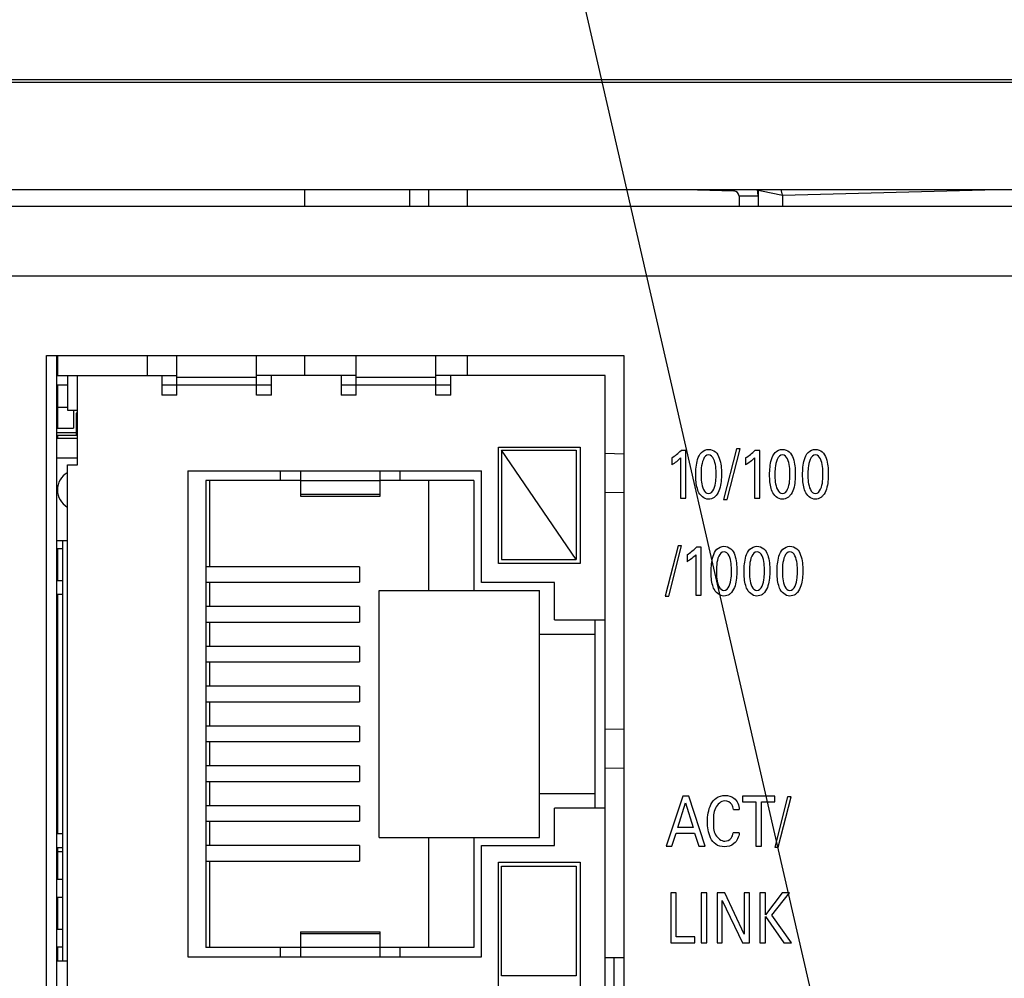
# Model space of a CAD drawing. Header units: inches. Extents: x 0 to 34, y 0 to 22.
# Tile 144 of 179: x 13.8 to 14.7, y 18.9 to 19.9. Entities that reach past the tile are written whole.
import ezdxf

# ---------------------------------------------------------------- set-up
doc = ezdxf.new("R2010")
doc.units = ezdxf.units.IN
doc.header["$LTSCALE"] = 1.87
doc.header["$MEASUREMENT"] = 0
doc.layers.get('0').update_dxf_attribs({"linetype": 'CONTINUOUS'})
for name, color, linetype in [('ARTWORK', 7, 'CONTINUOUS'), ('COSMETIC', 7, 'CONTINUOUS'), ('DETAIL', 7, 'CONTINUOUS'), ('ECAD_696976_01_39_MM_THERM_3_4M', 7, 'CONTINUOUS'), ('ECAD_712069_01_24_R_2_0603_PKO_', 7, 'CONTINUOUS'), ('ECAD_712572_01_16_R_2_0402_PKO_', 7, 'CONTINUOUS'), ('ECAD_724848_01_A0_71_O_MASK_PIN', 7, 'CONTINUOUS'), ('ECAD_733076_01_44_SOT23_REV1', 7, 'CONTINUOUS'), ('ECAD_760013_09_230_TSW_100MILS_', 7, 'CONTINUOUS'), ('ECAD_C0402_SPARE_24_2_0402_PKO_', 7, 'CONTINUOUS'), ('ECAD_C1210_SPARE_90_C1210_REV1', 7, 'CONTINUOUS'), ('ECAD_R0402_SPARE_16_2_0402_PKO_', 7, 'CONTINUOUS')]:
    doc.layers.add(name, color=color, linetype=linetype)
doc.styles.get("Standard").update_dxf_attribs({"font": 'txt', "width": 0.8})
doc.dimstyles.get("Standard").update_dxf_attribs({"dimtxt": 0.125, "dimasz": 0.18, "dimexe": 0.125, "dimexo": 0.0625, "dimgap": 0.09, "dimtad": 0, "dimtih": 1, "dimtoh": 1, "dimdec": 3, "dimzin": 4, "dimdsep": 46, "dimtxsty": 'STANDARD', "dimblk": '_FILLED', "dimblk1": '_FILLED', "dimblk2": '_FILLED', "dimcen": 0.09, "dimadec": 0, "dimazin": 0, "dimtol": 1, "dimtp": 0.01, "dimtm": 0.01, "dimtfac": 1, "dimtdec": 3, "dimtofl": 0, "dimtmove": 0, "dimatfit": 3, "dimldrblk": '_FILLED', "dimfxl": 1, "dimtolj": 1, "dimtzin": 4, "dimarcsym": 0})

# ---------------------------------------------------------------- blocks, each defined once
blk = doc.blocks.new('_FILLED')
at = {"color": 0, "linetype": 'BYBLOCK'}
blk.add_solid([(0, 0), (-1, 0.1736), (-1, -0.1736)], dxfattribs=at)

msp = doc.modelspace()

# ---------------------------------------------------------------- linework, layer by layer
at = {"color": 7, "linetype": 'CONTINUOUS'}
for p, q in [((12.68768, 19.84464), (15.54783, 19.84464)), ((14.04118, 19.73405), (14.04118, 19.71754)), ((14.14701, 19.71754), (14.14701, 19.73405)), ((14.16618, 19.71754), (14.16618, 19.73405)), ((14.20451, 19.73405), (14.20451, 19.71754)), ((14.42381, 19.73405), (14.47245, 19.73277)), ((14.47249, 19.73406), (14.47245, 19.73277)), ((14.47763, 19.72746), (14.47763, 19.71754)), ((14.4968, 19.72746), (14.47763, 19.72746)), ((14.4968, 19.73356), (14.4968, 19.71754)), ((14.4968, 19.73356), (14.50024, 19.73278)), ((14.50024, 19.73278), (14.52114, 19.72839)), ((14.52114, 19.72839), (14.51983, 19.73406)), ((14.52114, 19.72839), (14.73732, 19.73405)), ((14.52114, 19.72839), (14.52114, 19.71754)), ((13.79216, 19.56754), (13.79216, 18.29754)), ((13.91316, 19.52754), (13.91316, 19.56754)), ((13.99316, 19.52754), (13.99316, 19.56754)), ((14.04118, 19.56754), (14.04118, 19.54754)), ((14.09316, 19.52754), (14.09316, 19.56754)), ((14.17316, 19.52754), (14.17316, 19.56754)), ((14.20451, 19.56754), (14.20451, 19.54754)), ((13.79216, 19.54754), (13.91316, 19.54754)), ((13.80316, 19.54754), (13.80316, 19.51254)), ((13.81316, 19.45754), (13.81316, 19.54754)), ((13.89816, 19.54754), (13.89816, 19.52754)), ((13.99316, 19.54554), (13.91316, 19.54554)), ((14.09316, 19.54754), (13.99316, 19.54754)), ((14.00816, 19.52754), (14.00816, 19.54754)), ((14.07816, 19.54754), (14.07816, 19.52754)), ((14.17316, 19.54554), (14.09316, 19.54554)), ((14.34316, 19.54754), (14.17316, 19.54754)), ((14.18816, 19.52754), (14.18816, 19.54754)), ((14.34316, 18.31754), (14.34316, 19.54754)), ((13.80316, 19.53754), (13.79216, 19.53754)), ((14.00816, 19.53754), (13.89816, 19.53754)), ((14.18816, 19.53754), (14.07816, 19.53754)), ((13.91316, 19.52754), (13.89816, 19.52754)), ((14.00816, 19.52754), (13.99316, 19.52754)), ((14.09316, 19.52754), (14.07816, 19.52754)), ((14.18816, 19.52754), (14.17316, 19.52754)), ((13.80316, 19.51254), (13.81316, 19.51254)), ((13.79216, 19.49031), (13.81316, 19.49031)), ((13.79216, 19.48454), (13.81316, 19.48454)), ((14.23616, 19.35854), (14.23616, 19.47554)), ((14.23616, 19.47554), (14.31816, 19.47554)), ((14.23916, 19.47254), (14.23916, 19.36254)), ((14.31416, 19.36254), (14.23916, 19.47254)), ((14.23916, 19.47254), (14.31416, 19.47254)), ((14.31416, 19.47254), (14.31416, 19.36254)), ((14.31816, 19.47554), (14.31816, 19.35854)), ((14.34316, 19.4693), (14.36201, 19.46886)), ((13.79216, 19.46454), (13.81316, 19.46454)), ((13.80316, 18.40754), (13.80316, 19.45754)), ((13.80316, 19.45754), (13.81316, 19.45754)), ((13.92416, 19.45154), (13.92416, 18.96354)), ((13.92416, 19.45154), (14.21916, 19.45154)), ((14.01716, 19.44204), (14.01716, 19.45154)), ((14.03716, 19.45154), (14.03716, 19.42629)), ((14.11716, 19.42629), (14.11716, 19.45154)), ((14.13716, 19.45154), (14.13716, 19.44204)), ((14.21916, 19.33954), (14.21916, 19.45154)), ((13.94216, 19.44204), (13.94216, 18.97304)), ((14.03716, 19.44204), (13.94216, 19.44204)), ((13.94616, 19.35539), (13.94616, 19.44204)), ((14.11716, 19.44174), (14.03716, 19.44174)), ((14.21116, 19.44204), (14.11716, 19.44204)), ((14.16616, 19.33154), (14.16616, 19.44204)), ((14.21116, 19.44204), (14.21116, 19.33154)), ((14.34316, 19.43022), (14.36201, 19.42976)), ((14.03716, 19.4283), (14.11716, 19.4283)), ((14.03716, 19.42629), (14.11716, 19.42629)), ((13.80316, 19.38131), (13.79216, 19.38131)), ((13.79816, 19.38131), (13.79816, 18.95954)), ((13.79216, 19.37354), (13.79816, 19.37354)), ((14.23916, 19.36254), (14.31416, 19.36254)), ((14.09645, 19.35539), (13.94216, 19.35539)), ((14.09645, 19.35539), (14.09645, 19.33969)), ((14.31816, 19.35854), (14.23616, 19.35854)), ((13.79216, 19.34154), (13.79816, 19.34154)), ((13.94216, 19.33969), (14.09645, 19.33969)), ((13.94616, 19.31539), (13.94616, 19.33969)), ((14.11616, 19.08354), (14.11616, 19.33154)), ((14.11616, 19.33154), (14.27716, 19.33154)), ((14.29216, 19.33954), (14.21916, 19.33954)), ((14.27716, 19.08354), (14.27716, 19.33154)), ((14.29216, 19.30204), (14.29216, 19.33954)), ((13.79216, 19.32354), (13.79316, 19.32354)), ((13.79316, 19.32754), (13.79316, 19.08754)), ((13.79816, 19.32754), (13.79316, 19.32754)), ((14.09645, 19.31539), (13.94216, 19.31539)), ((14.09645, 19.31539), (14.09645, 19.29969)), ((14.29216, 19.30204), (14.34316, 19.30204)), ((14.33316, 19.11304), (14.33316, 19.30204)), ((13.79216, 19.29154), (13.79316, 19.29154)), ((13.94216, 19.29969), (14.09645, 19.29969)), ((13.94616, 19.27539), (13.94616, 19.29969)), ((14.27716, 19.28754), (14.33316, 19.28754)), ((13.79216, 19.27354), (13.79316, 19.27354)), ((14.09645, 19.27539), (13.94216, 19.27539)), ((14.09645, 19.27539), (14.09645, 19.25969)), ((13.94216, 19.25969), (14.09645, 19.25969)), ((13.94616, 19.23539), (13.94616, 19.25969)), ((13.79216, 19.24154), (13.79316, 19.24154)), ((14.09645, 19.23539), (13.94216, 19.23539)), ((14.09645, 19.23539), (14.09645, 19.21969)), ((13.79216, 19.22354), (13.79316, 19.22354)), ((13.94216, 19.21969), (14.09645, 19.21969)), ((13.94616, 19.19539), (13.94616, 19.21969)), ((14.09645, 19.19539), (13.94216, 19.19539)), ((14.09645, 19.19539), (14.09645, 19.17969)), ((14.36201, 19.19223), (14.34316, 19.19178)), ((13.79216, 19.19154), (13.79316, 19.19154)), ((13.79216, 19.17354), (13.79316, 19.17354)), ((13.94216, 19.17969), (14.09645, 19.17969)), ((13.94616, 19.15539), (13.94616, 19.17969)), ((14.09645, 19.15539), (13.94216, 19.15539)), ((14.09645, 19.15539), (14.09645, 19.13969)), ((14.36201, 19.15314), (14.34316, 19.1527)), ((13.79216, 19.14154), (13.79316, 19.14154)), ((13.94216, 19.13969), (14.09645, 19.13969)), ((13.94616, 19.11539), (13.94616, 19.13969)), ((13.79216, 19.12354), (13.79316, 19.12354)), ((14.27716, 19.12754), (14.33316, 19.12754)), ((14.09645, 19.11539), (13.94216, 19.11539)), ((14.09645, 19.11539), (14.09645, 19.09969)), ((14.29216, 19.07554), (14.29216, 19.11304)), ((14.34316, 19.11304), (14.29216, 19.11304)), ((13.94216, 19.09969), (14.09645, 19.09969)), ((13.94616, 19.07539), (13.94616, 19.09969)), ((13.79216, 19.09154), (13.79316, 19.09154)), ((13.79316, 19.08754), (13.79816, 19.08754)), ((14.11616, 19.08354), (14.27716, 19.08354)), ((14.16616, 18.97304), (14.16616, 19.08354)), ((14.21116, 19.08354), (14.21116, 18.97304)), ((13.79216, 19.07354), (13.79816, 19.07354)), ((14.09645, 19.07539), (13.94216, 19.07539)), ((14.09645, 19.07539), (14.09645, 19.05969)), ((14.21916, 18.96354), (14.21916, 19.07554)), ((14.21916, 19.07554), (14.29216, 19.07554)), ((13.94216, 19.05969), (14.09645, 19.05969)), ((13.94616, 18.97304), (13.94616, 19.05969)), ((14.23616, 18.80654), (14.23616, 19.05854)), ((14.23616, 19.05854), (14.31816, 19.05854)), ((14.23916, 18.94454), (14.23916, 19.05454)), ((14.23916, 19.05454), (14.31416, 19.05454)), ((14.31416, 19.05454), (14.31416, 18.94454)), ((14.31816, 19.05854), (14.31816, 18.80654)), ((13.79216, 19.04154), (13.79816, 19.04154)), ((13.79216, 19.02354), (13.79816, 19.02354)), ((13.79216, 18.99154), (13.79816, 18.99154)), ((14.03716, 18.98879), (14.03716, 18.96354)), ((14.03716, 18.98879), (14.11716, 18.98879)), ((14.11716, 18.98678), (14.03716, 18.98678)), ((14.11716, 18.96354), (14.11716, 18.98879)), ((13.79216, 18.97354), (13.79816, 18.97354)), ((14.03716, 18.97304), (13.94216, 18.97304)), ((14.01716, 18.96354), (14.01716, 18.97304)), ((14.03716, 18.97334), (14.11716, 18.97334)), ((14.21116, 18.97304), (14.11716, 18.97304)), ((14.13716, 18.97304), (14.13716, 18.96354)), ((13.79216, 18.95954), (13.80316, 18.95954)), ((13.92416, 18.96354), (14.21916, 18.96354)), ((14.36201, 18.96254), (14.34316, 18.96254)), ((14.35194, 18.96254), (14.35194, 18.90254)), ((14.31416, 18.94454), (14.23916, 18.94454))]:
    msp.add_line(p, q, dxfattribs=at)
at = {"color": 3, "linetype": 'CONTINUOUS'}
for p, q in [((12.69183, 19.84205), (15.52213, 19.84205)), ((12.69183, 19.73405), (15.52213, 19.73405)), ((12.45334, 19.71754), (15.50398, 19.71754)), ((12.38334, 19.64754), (15.57398, 19.64754)), ((13.78201, 18.29754), (13.78201, 19.56754)), ((13.78201, 19.56754), (14.36201, 19.56754)), ((14.36201, 19.56754), (14.36201, 18.29754))]:
    msp.add_line(p, q, dxfattribs=at)
at = {"color": 7, "linetype": 'CONTINUOUS'}
for centre, radius, start, end in [((14.47231, 19.72746), 0.00532, 0.01239, 88.48761), ((14.4718, 19.72746), 0.025, 0, 13.87779), ((13.81316, 19.43254), 0.02, 120.39466, 239.61755)]:
    msp.add_arc(centre, radius, start, end, dxfattribs=at)
at = {"layer": 'ARTWORK', "color": 3, "linetype": 'CONTINUOUS'}
for p, q in [((14.4243, 19.47215), (14.41936, 19.47215)), ((14.4243, 19.42404), (14.4243, 19.47215)), ((14.47514, 19.47361), (14.46214, 19.42293)), ((14.46581, 19.42293), (14.47874, 19.47361)), ((14.47874, 19.47361), (14.47514, 19.47361)), ((14.49846, 19.47215), (14.49352, 19.47215)), ((14.49846, 19.42404), (14.49846, 19.47215)), ((14.41003, 19.46457), (14.41003, 19.45762)), ((14.41897, 19.46457), (14.41897, 19.42404)), ((14.4842, 19.46457), (14.4842, 19.45762)), ((14.49313, 19.46457), (14.49313, 19.42404)), ((14.41897, 19.42404), (14.4243, 19.42404)), ((14.46214, 19.42293), (14.46581, 19.42293)), ((14.49313, 19.42404), (14.49846, 19.42404)), ((14.41641, 19.37638), (14.40342, 19.32571)), ((14.40709, 19.32571), (14.42002, 19.37638)), ((14.42002, 19.37638), (14.41641, 19.37638)), ((14.43974, 19.37492), (14.4348, 19.37492)), ((14.43974, 19.32682), (14.43974, 19.37492)), ((14.42547, 19.36735), (14.42547, 19.3604)), ((14.43441, 19.36735), (14.43441, 19.32682)), ((14.40342, 19.32571), (14.40709, 19.32571)), ((14.43441, 19.32682), (14.43974, 19.32682)), ((14.4213, 19.12503), (14.40442, 19.07484)), ((14.42724, 19.12503), (14.4213, 19.12503)), ((14.44346, 19.07484), (14.42724, 19.12503)), ((14.48114, 19.12503), (14.48114, 19.11912)), ((14.51351, 19.12503), (14.48114, 19.12503)), ((14.52641, 19.1244), (14.51342, 19.07373)), ((14.51351, 19.11912), (14.51351, 19.12503)), ((14.51709, 19.07373), (14.53002, 19.1244)), ((14.53002, 19.1244), (14.52641, 19.1244)), ((14.41625, 19.09354), (14.42402, 19.11815)), ((14.42402, 19.11815), (14.43141, 19.09354)), ((14.48114, 19.11912), (14.49458, 19.11912)), ((14.49458, 19.11912), (14.49458, 19.07484)), ((14.50008, 19.07484), (14.50008, 19.11912)), ((14.50008, 19.11912), (14.51351, 19.11912)), ((14.47196, 19.11148), (14.4779, 19.11148)), ((14.43141, 19.09354), (14.41625, 19.09354)), ((14.41014, 19.07484), (14.41447, 19.08791)), ((14.41447, 19.08791), (14.43307, 19.08791)), ((14.43307, 19.08791), (14.4374, 19.07484)), ((14.47779, 19.08805), (14.47168, 19.08805)), ((14.40442, 19.07484), (14.41014, 19.07484)), ((14.4374, 19.07484), (14.44346, 19.07484)), ((14.49458, 19.07484), (14.50008, 19.07484)), ((14.51342, 19.07373), (14.51709, 19.07373)), ((14.40908, 19.02781), (14.40908, 18.97762)), ((14.41458, 19.02781), (14.40908, 19.02781)), ((14.41458, 18.98381), (14.41458, 19.02781)), ((14.4397, 19.02781), (14.4397, 18.97762)), ((14.44525, 19.02781), (14.4397, 19.02781)), ((14.44525, 18.97762), (14.44525, 19.02781)), ((14.45553, 19.02781), (14.45553, 18.97762)), ((14.46325, 19.02781), (14.45553, 19.02781)), ((14.48295, 18.98631), (14.46325, 19.02781)), ((14.48295, 19.02781), (14.48295, 18.98631)), ((14.48807, 19.02781), (14.48295, 19.02781)), ((14.48807, 18.97762), (14.48807, 19.02781)), ((14.49864, 19.02781), (14.49864, 18.97762)), ((14.50414, 19.02781), (14.49864, 19.02781)), ((14.50414, 19.00584), (14.50414, 19.02781)), ((14.52085, 19.02781), (14.50414, 19.00584)), ((14.51053, 19.00536), (14.52846, 19.02781)), ((14.52846, 19.02781), (14.52085, 19.02781)), ((14.46058, 18.97762), (14.46058, 19.02023)), ((14.46058, 19.02023), (14.48096, 18.97762)), ((14.50414, 18.97762), (14.50414, 19.00425)), ((14.50414, 19.00425), (14.52263, 18.97762)), ((14.53041, 18.97762), (14.51053, 19.00536)), ((14.40908, 18.97762), (14.43324, 18.97762)), ((14.43324, 18.98381), (14.41458, 18.98381)), ((14.43324, 18.97762), (14.43324, 18.98381)), ((14.4397, 18.97762), (14.44525, 18.97762)), ((14.45553, 18.97762), (14.46058, 18.97762)), ((14.48096, 18.97762), (14.48807, 18.97762)), ((14.49864, 18.97762), (14.50414, 18.97762)), ((14.52263, 18.97762), (14.53041, 18.97762))]:
    msp.add_line(p, q, dxfattribs=at)
for points in [[(14.41003, 19.46457), (14.41338, 19.46676), (14.41661, 19.46924), (14.41936, 19.47215)], [(14.4842, 19.46457), (14.48755, 19.46676), (14.49077, 19.46924), (14.49352, 19.47215)], [(14.41897, 19.46457), (14.41636, 19.46184), (14.41328, 19.45954), (14.41003, 19.45762)], [(14.49313, 19.46457), (14.49053, 19.46184), (14.48745, 19.45954), (14.4842, 19.45762)], [(14.44696, 19.42307), (14.44263, 19.42307), (14.43828, 19.42703), (14.4367, 19.43106)], [(14.52114, 19.42307), (14.5168, 19.42307), (14.51245, 19.42703), (14.51087, 19.43106)], [(14.55424, 19.42307), (14.54991, 19.42307), (14.54556, 19.42703), (14.54398, 19.43106)], [(14.42547, 19.36735), (14.42882, 19.36954), (14.43205, 19.37201), (14.4348, 19.37492)], [(14.43441, 19.36735), (14.43181, 19.36462), (14.42873, 19.36231), (14.42547, 19.3604)], [(14.46241, 19.32585), (14.45808, 19.32585), (14.45373, 19.3298), (14.45215, 19.33384)], [(14.49552, 19.32585), (14.49118, 19.32585), (14.48684, 19.3298), (14.48525, 19.33384)], [(14.52863, 19.32585), (14.52429, 19.32585), (14.51994, 19.3298), (14.51836, 19.33384)], [(14.46974, 19.08277), (14.47086, 19.08428), (14.47143, 19.08619), (14.47168, 19.08805)], [(14.46325, 19.07978), (14.46563, 19.07978), (14.46828, 19.08088), (14.46974, 19.08277)]]:
    msp.add_open_spline(points, degree=3, dxfattribs=at)
for points, knots in [([(14.43419, 19.44754), (14.43419, 19.45274), (14.43472, 19.46066), (14.439, 19.47073), (14.44449, 19.47312), (14.44708, 19.47312)], [0, 0, 0, 0, 0.495595, 0.752984, 1, 1, 1, 1]), ([(14.44708, 19.47312), (14.44952, 19.47312), (14.45467, 19.47122), (14.45947, 19.46173), (14.45996, 19.45391), (14.45996, 19.44866)], [0, 0, 0, 0, 0.240151, 0.482824, 1, 1, 1, 1]), ([(14.50837, 19.44754), (14.50837, 19.45274), (14.50889, 19.46066), (14.51317, 19.47073), (14.51866, 19.47312), (14.52125, 19.47312)], [0, 0, 0, 0, 0.495646, 0.753055, 1, 1, 1, 1]), ([(14.52125, 19.47312), (14.52369, 19.47312), (14.52884, 19.47122), (14.53364, 19.46173), (14.53413, 19.45391), (14.53413, 19.44866)], [0, 0, 0, 0, 0.240151, 0.482824, 1, 1, 1, 1]), ([(14.54147, 19.44754), (14.54147, 19.45274), (14.542, 19.46066), (14.54628, 19.47073), (14.55177, 19.47312), (14.55436, 19.47312)], [0, 0, 0, 0, 0.49564, 0.753053, 1, 1, 1, 1]), ([(14.55436, 19.47312), (14.5568, 19.47312), (14.56195, 19.47122), (14.56675, 19.46173), (14.56724, 19.45391), (14.56724, 19.44866)], [0, 0, 0, 0, 0.240151, 0.482824, 1, 1, 1, 1]), ([(14.44713, 19.46756), (14.44216, 19.46756), (14.4395, 19.45664), (14.43952, 19.45013), (14.43952, 19.44789)], [0, 0, 0, 0, 0.689484, 1, 1, 1, 1]), ([(14.45457, 19.44802), (14.45457, 19.45067), (14.45468, 19.45709), (14.45167, 19.46756), (14.44713, 19.46756)], [0, 0, 0, 0, 0.368123, 1, 1, 1, 1]), ([(14.5213, 19.46756), (14.51634, 19.46756), (14.51367, 19.45664), (14.5137, 19.45013), (14.5137, 19.44789)], [0, 0, 0, 0, 0.689484, 1, 1, 1, 1]), ([(14.52874, 19.44802), (14.52874, 19.45067), (14.52885, 19.45709), (14.52584, 19.46756), (14.5213, 19.46756)], [0, 0, 0, 0, 0.368123, 1, 1, 1, 1]), ([(14.55441, 19.46756), (14.54944, 19.46756), (14.54678, 19.45664), (14.5468, 19.45013), (14.5468, 19.44789)], [0, 0, 0, 0, 0.689484, 1, 1, 1, 1]), ([(14.56185, 19.44802), (14.56185, 19.45067), (14.56196, 19.45709), (14.55895, 19.46756), (14.55441, 19.46756)], [0, 0, 0, 0, 0.368123, 1, 1, 1, 1]), ([(14.4367, 19.43106), (14.43634, 19.43195), (14.43453, 19.43724), (14.43419, 19.44292), (14.43419, 19.44754)], [0, 0, 0, 0, 0.171488, 1, 1, 1, 1]), ([(14.43952, 19.44789), (14.43952, 19.44539), (14.43947, 19.43906), (14.4425, 19.42884), (14.44702, 19.42884)], [0, 0, 0, 0, 0.355735, 1, 1, 1, 1]), ([(14.44702, 19.42884), (14.45186, 19.42884), (14.45456, 19.43943), (14.45457, 19.44581), (14.45457, 19.44802)], [0, 0, 0, 0, 0.686011, 1, 1, 1, 1]), ([(14.45996, 19.44866), (14.45996, 19.4461), (14.45972, 19.43862), (14.45789, 19.43058), (14.45463, 19.42676)], [0, 0, 0, 0, 0.33684, 1, 1, 1, 1]), ([(14.51087, 19.43106), (14.51051, 19.43195), (14.50871, 19.43724), (14.50837, 19.44292), (14.50837, 19.44754)], [0, 0, 0, 0, 0.171486, 1, 1, 1, 1]), ([(14.5137, 19.44789), (14.5137, 19.44539), (14.51364, 19.43906), (14.51667, 19.42884), (14.5212, 19.42884)], [0, 0, 0, 0, 0.355725, 1, 1, 1, 1]), ([(14.5212, 19.42884), (14.52603, 19.42884), (14.52873, 19.43943), (14.52874, 19.44581), (14.52874, 19.44802)], [0, 0, 0, 0, 0.686003, 1, 1, 1, 1]), ([(14.53413, 19.44866), (14.53413, 19.4461), (14.53389, 19.43862), (14.53206, 19.43058), (14.5288, 19.42676)], [0, 0, 0, 0, 0.33684, 1, 1, 1, 1]), ([(14.54398, 19.43106), (14.54362, 19.43195), (14.54181, 19.43724), (14.54147, 19.44292), (14.54147, 19.44754)], [0, 0, 0, 0, 0.171488, 1, 1, 1, 1]), ([(14.5468, 19.44789), (14.5468, 19.44539), (14.54675, 19.43906), (14.54978, 19.42884), (14.5543, 19.42884)], [0, 0, 0, 0, 0.355723, 1, 1, 1, 1]), ([(14.5543, 19.42884), (14.55914, 19.42884), (14.56184, 19.43943), (14.56185, 19.44581), (14.56185, 19.44802)], [0, 0, 0, 0, 0.686001, 1, 1, 1, 1]), ([(14.56724, 19.44866), (14.56724, 19.4461), (14.567, 19.43862), (14.56517, 19.43058), (14.56191, 19.42676)], [0, 0, 0, 0, 0.33684, 1, 1, 1, 1]), ([(14.45463, 19.42676), (14.45401, 19.42603), (14.45189, 19.42403), (14.44891, 19.42307), (14.44696, 19.42307)], [0, 0, 0, 0, 0.328393, 1, 1, 1, 1]), ([(14.5288, 19.42676), (14.52818, 19.42603), (14.52606, 19.42403), (14.52308, 19.42307), (14.52114, 19.42307)], [0, 0, 0, 0, 0.328393, 1, 1, 1, 1]), ([(14.56191, 19.42676), (14.56129, 19.42603), (14.55917, 19.42403), (14.55619, 19.42307), (14.55424, 19.42307)], [0, 0, 0, 0, 0.328393, 1, 1, 1, 1]), ([(14.44964, 19.35032), (14.44964, 19.35552), (14.45017, 19.36343), (14.45445, 19.3735), (14.45994, 19.3759), (14.46253, 19.3759)], [0, 0, 0, 0, 0.495595, 0.752984, 1, 1, 1, 1]), ([(14.46258, 19.37034), (14.45761, 19.37034), (14.45495, 19.35942), (14.45497, 19.3529), (14.45497, 19.35067)], [0, 0, 0, 0, 0.689484, 1, 1, 1, 1]), ([(14.46253, 19.3759), (14.46497, 19.3759), (14.47012, 19.374), (14.47492, 19.36451), (14.47541, 19.35669), (14.47541, 19.35143)], [0, 0, 0, 0, 0.240151, 0.482824, 1, 1, 1, 1]), ([(14.47002, 19.3508), (14.47002, 19.35345), (14.47013, 19.35987), (14.46712, 19.37034), (14.46258, 19.37034)], [0, 0, 0, 0, 0.368123, 1, 1, 1, 1]), ([(14.48275, 19.35032), (14.48275, 19.35552), (14.48328, 19.36343), (14.48755, 19.3735), (14.49305, 19.3759), (14.49564, 19.3759)], [0, 0, 0, 0, 0.49561, 0.753001, 1, 1, 1, 1]), ([(14.49569, 19.37034), (14.49072, 19.37034), (14.48806, 19.35942), (14.48808, 19.3529), (14.48808, 19.35067)], [0, 0, 0, 0, 0.689484, 1, 1, 1, 1]), ([(14.49564, 19.3759), (14.49808, 19.3759), (14.50322, 19.374), (14.50803, 19.36451), (14.50851, 19.35669), (14.50851, 19.35143)], [0, 0, 0, 0, 0.240168, 0.48284, 1, 1, 1, 1]), ([(14.50313, 19.3508), (14.50313, 19.35345), (14.50324, 19.35987), (14.50023, 19.37034), (14.49569, 19.37034)], [0, 0, 0, 0, 0.368123, 1, 1, 1, 1]), ([(14.51586, 19.35032), (14.51586, 19.35552), (14.51639, 19.36343), (14.52066, 19.3735), (14.52615, 19.3759), (14.52874, 19.3759)], [0, 0, 0, 0, 0.49561, 0.753001, 1, 1, 1, 1]), ([(14.5288, 19.37034), (14.52383, 19.37034), (14.52117, 19.35942), (14.52119, 19.3529), (14.52119, 19.35067)], [0, 0, 0, 0, 0.689475, 1, 1, 1, 1]), ([(14.52874, 19.3759), (14.53118, 19.3759), (14.53633, 19.374), (14.54113, 19.36451), (14.54162, 19.35669), (14.54162, 19.35143)], [0, 0, 0, 0, 0.240168, 0.48284, 1, 1, 1, 1]), ([(14.53624, 19.3508), (14.53624, 19.35345), (14.53635, 19.35987), (14.53334, 19.37034), (14.5288, 19.37034)], [0, 0, 0, 0, 0.368111, 1, 1, 1, 1]), ([(14.45215, 19.33384), (14.45179, 19.33473), (14.44998, 19.34002), (14.44964, 19.3457), (14.44964, 19.35032)], [0, 0, 0, 0, 0.171488, 1, 1, 1, 1]), ([(14.45497, 19.35067), (14.45497, 19.34817), (14.45492, 19.34184), (14.45795, 19.33162), (14.46247, 19.33162)], [0, 0, 0, 0, 0.355723, 1, 1, 1, 1]), ([(14.46247, 19.33162), (14.46731, 19.33162), (14.47001, 19.34221), (14.47002, 19.34859), (14.47002, 19.3508)], [0, 0, 0, 0, 0.686001, 1, 1, 1, 1]), ([(14.47541, 19.35143), (14.47541, 19.34888), (14.47517, 19.3414), (14.47334, 19.33336), (14.47008, 19.32954)], [0, 0, 0, 0, 0.33684, 1, 1, 1, 1]), ([(14.48525, 19.33384), (14.4849, 19.33473), (14.48309, 19.34002), (14.48275, 19.3457), (14.48275, 19.35032)], [0, 0, 0, 0, 0.171488, 1, 1, 1, 1]), ([(14.48808, 19.35067), (14.48808, 19.34817), (14.48803, 19.34184), (14.49105, 19.33162), (14.49558, 19.33162)], [0, 0, 0, 0, 0.355735, 1, 1, 1, 1]), ([(14.49558, 19.33162), (14.50042, 19.33162), (14.50311, 19.34221), (14.50313, 19.34859), (14.50313, 19.3508)], [0, 0, 0, 0, 0.686011, 1, 1, 1, 1]), ([(14.50851, 19.35143), (14.50851, 19.34888), (14.50828, 19.3414), (14.50645, 19.33336), (14.50318, 19.32954)], [0, 0, 0, 0, 0.33684, 1, 1, 1, 1]), ([(14.51836, 19.33384), (14.51801, 19.33473), (14.5162, 19.34002), (14.51586, 19.3457), (14.51586, 19.35032)], [0, 0, 0, 0, 0.171488, 1, 1, 1, 1]), ([(14.52119, 19.35067), (14.52119, 19.34817), (14.52114, 19.34184), (14.52416, 19.33162), (14.52869, 19.33162)], [0, 0, 0, 0, 0.355735, 1, 1, 1, 1]), ([(14.52869, 19.33162), (14.53353, 19.33162), (14.53622, 19.34221), (14.53624, 19.34859), (14.53624, 19.3508)], [0, 0, 0, 0, 0.686011, 1, 1, 1, 1]), ([(14.54162, 19.35143), (14.54162, 19.34888), (14.54138, 19.3414), (14.53956, 19.33336), (14.53629, 19.32954)], [0, 0, 0, 0, 0.336842, 1, 1, 1, 1]), ([(14.47008, 19.32954), (14.46946, 19.32881), (14.46734, 19.32681), (14.46436, 19.32585), (14.46241, 19.32585)], [0, 0, 0, 0, 0.328393, 1, 1, 1, 1]), ([(14.50318, 19.32954), (14.50257, 19.32881), (14.50045, 19.32681), (14.49746, 19.32585), (14.49552, 19.32585)], [0, 0, 0, 0, 0.328345, 1, 1, 1, 1]), ([(14.53629, 19.32954), (14.53568, 19.32881), (14.53355, 19.32681), (14.53057, 19.32585), (14.52863, 19.32585)], [0, 0, 0, 0, 0.328345, 1, 1, 1, 1]), ([(14.44597, 19.09938), (14.44597, 19.1052), (14.44711, 19.11417), (14.4543, 19.12404), (14.46047, 19.12572), (14.46352, 19.12572)], [0, 0, 0, 0, 0.497625, 0.739393, 1, 1, 1, 1]), ([(14.46352, 19.12572), (14.46668, 19.12572), (14.47456, 19.1237), (14.47764, 19.11566), (14.4779, 19.11148)], [0, 0, 0, 0, 0.429664, 1, 1, 1, 1]), ([(14.4633, 19.12016), (14.45937, 19.12016), (14.45176, 19.11262), (14.45191, 19.104), (14.45191, 19.09945)], [0, 0, 0, 0, 0.463632, 1, 1, 1, 1]), ([(14.47196, 19.11148), (14.47174, 19.1132), (14.47089, 19.11779), (14.46598, 19.12016), (14.4633, 19.12016)], [0, 0, 0, 0, 0.393733, 1, 1, 1, 1]), ([(14.4628, 19.07408), (14.45981, 19.07408), (14.45379, 19.07571), (14.44696, 19.08529), (14.44597, 19.09385), (14.44597, 19.09938)], [0, 0, 0, 0, 0.265354, 0.5085, 1, 1, 1, 1]), ([(14.45191, 19.09945), (14.45191, 19.09493), (14.45174, 19.08632), (14.45956, 19.07978), (14.46325, 19.07978)], [0, 0, 0, 0, 0.550783, 1, 1, 1, 1]), ([(14.47779, 19.08805), (14.47746, 19.08409), (14.4741, 19.07634), (14.46623, 19.07408), (14.4628, 19.07408)], [0, 0, 0, 0, 0.53587, 1, 1, 1, 1])]:
    msp.add_open_spline(points, degree=3, knots=knots, dxfattribs=at)
at = {"layer": 'COSMETIC', "color": 4, "linetype": 'CONTINUOUS'}
msp.add_line((13.79216, 19.56754), (13.79216, 18.29754), dxfattribs=at)
at = {"layer": 'ECAD_696976_01_39_MM_THERM_3_4M', "color": 7, "linetype": 'CONTINUOUS'}
for p, q in [((13.79316, 19.02354), (13.79316, 18.99154)), ((13.79316, 18.97354), (13.79316, 18.95954))]:
    msp.add_line(p, q, dxfattribs=at)
at = {"layer": 'ECAD_712069_01_24_R_2_0603_PKO_', "color": 7, "linetype": 'CONTINUOUS'}
for q in [(13.79316, 19.04154), (13.79816, 19.06954)]:
    msp.add_line((13.79316, 19.06954), q, dxfattribs=at)
at = {"layer": 'ECAD_712572_01_16_R_2_0402_PKO_', "color": 7, "linetype": 'CONTINUOUS'}
for p, q in [((13.79316, 19.51554), (13.79316, 19.49454)), ((13.80916, 19.51254), (13.80916, 19.49454)), ((13.79316, 19.49454), (13.80916, 19.49454))]:
    msp.add_line(p, q, dxfattribs=at)
at = {"layer": 'ECAD_724848_01_A0_71_O_MASK_PIN', "color": 7, "linetype": 'CONTINUOUS'}
msp.add_line((13.79316, 19.07354), (13.79316, 19.06954), dxfattribs=at)
at = {"layer": 'ECAD_733076_01_44_SOT23_REV1', "color": 7, "linetype": 'CONTINUOUS'}
msp.add_line((13.79316, 19.36154), (13.79216, 19.36154), dxfattribs=at)
at = {"layer": 'ECAD_760013_09_230_TSW_100MILS_', "color": 7, "linetype": 'CONTINUOUS'}
for p, q in [((13.81182, 19.50954), (13.81182, 19.48754)), ((13.81316, 19.50954), (13.81182, 19.50954))]:
    msp.add_line(p, q, dxfattribs=at)
at = {"layer": 'ECAD_C0402_SPARE_24_2_0402_PKO_', "color": 7, "linetype": 'CONTINUOUS'}
for q in [(13.79316, 19.48454), (13.81316, 19.48754)]:
    msp.add_line((13.79316, 19.48754), q, dxfattribs=at)
at = {"layer": 'ECAD_C1210_SPARE_90_C1210_REV1', "color": 7, "linetype": 'CONTINUOUS'}
for p, q in [((13.79316, 19.56754), (13.79316, 19.54754)), ((13.88316, 19.56754), (13.88316, 19.54754)), ((13.79316, 19.53754), (13.79316, 19.51554)), ((13.79316, 19.51554), (13.80316, 19.51554))]:
    msp.add_line(p, q, dxfattribs=at)
at = {"layer": 'ECAD_R0402_SPARE_16_2_0402_PKO_', "color": 7, "linetype": 'CONTINUOUS'}
msp.add_line((13.79316, 19.37354), (13.79316, 19.34154), dxfattribs=at)

# ---------------------------------------------------------------- leaders
at = {"layer": 'DETAIL', "color": 2, "linetype": 'CONTINUOUS'}
msp.add_leader([(14.69501, 18.29608), (14.21631, 20.38225), (14.03631, 20.38225)], dimstyle='STANDARD', override={"dimtad": 0}, dxfattribs=at)

doc.saveas('drawing.dxf')
